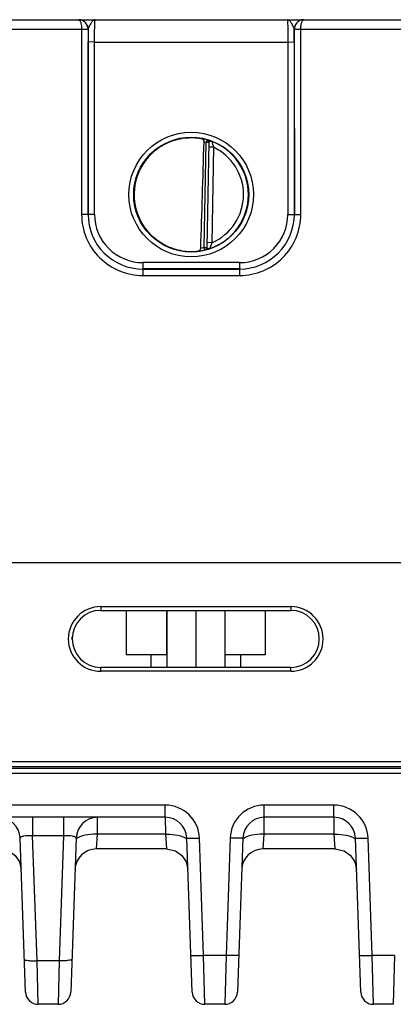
# Model space of a CAD drawing. Header units: inches. Extents: x 0 to 34, y 0 to 22.
# Tile 151 of 157: x 23.9 to 25, y 12.2 to 15.3. Entities that reach past the tile are written whole.
import ezdxf

# ---------------------------------------------------------------- set-up
doc = ezdxf.new("R2010")
doc.units = ezdxf.units.IN
doc.header["$LTSCALE"] = 1.87
doc.header["$MEASUREMENT"] = 0
doc.layers.get('0').update_dxf_attribs({"linetype": 'CONTINUOUS'})
doc.layers.add('02___PRT_ALL_AXES', color=7, linetype='CONTINUOUS')

msp = doc.modelspace()

# ---------------------------------------------------------------- linework, layer by layer
at = {"color": 7, "linetype": 'CONTINUOUS'}
for p, q in [((23.8128, 15.2779), (24.0533, 15.2779)), ((24.0548, 15.2779), (24.0533, 15.2779)), ((24.0535, 15.2779), (24.7536, 15.2779)), ((24.0537, 15.2779), (24.0536, 15.2779)), ((24.0551, 15.2779), (24.0537, 15.2779)), ((24.7537, 15.2779), (24.7522, 15.2779)), ((24.7537, 15.2779), (25.1083, 15.2779)), ((23.8128, 15.248), (24.0632, 15.248)), ((24.0632, 15.248), (24.0631, 14.6726)), ((24.0632, 15.248), (24.0832, 15.248)), ((24.0632, 15.248), (24.0832, 15.2479)), ((24.0832, 15.2479), (24.0831, 14.6725)), ((24.0835, 15.2479), (24.0832, 15.2479)), ((24.7239, 15.2479), (24.7236, 15.2479)), ((24.7239, 15.2479), (24.7439, 15.248)), ((24.7239, 15.248), (24.7439, 15.248)), ((24.7239, 14.6725), (24.7239, 15.2479)), ((24.7439, 14.6726), (24.7439, 15.248)), ((24.7439, 15.248), (25.1182, 15.248)), ((24.0832, 14.6726), (24.0833, 15.2087)), ((24.1033, 15.2085), (24.0833, 15.2087)), ((24.1032, 14.6724), (24.1033, 15.2085)), ((24.1033, 15.2085), (24.7038, 15.2085)), ((24.7038, 15.2085), (24.7238, 15.2087)), ((24.7038, 15.2085), (24.7039, 14.6724)), ((24.7238, 15.2087), (24.7239, 14.6726)), ((24.4443, 14.57), (24.45, 14.8963)), ((24.4522, 14.9039), (24.45, 14.8963)), ((24.4579, 14.8962), (24.45, 14.8963)), ((24.4522, 14.9043), (24.4522, 14.9039)), ((24.4579, 14.8966), (24.4522, 14.5695)), ((24.4726, 14.8811), (24.4576, 14.8814)), ((24.4726, 14.8811), (24.4674, 14.5844)), ((24.0831, 14.6725), (24.0631, 14.6726)), ((24.0832, 14.6726), (24.0831, 14.6725)), ((24.1032, 14.6724), (24.0832, 14.6726)), ((24.7039, 14.6724), (24.7239, 14.6726)), ((24.7239, 14.6726), (24.7239, 14.6725)), ((24.7239, 14.6725), (24.7439, 14.6726)), ((24.4674, 14.5844), (24.4524, 14.5847)), ((24.4462, 14.5624), (24.4443, 14.57)), ((24.4443, 14.57), (24.4522, 14.5699)), ((24.4462, 14.5624), (24.4462, 14.562)), ((24.4462, 14.562), (24.4487, 14.5624)), ((24.4522, 14.5695), (24.4526, 14.5686)), ((24.4526, 14.5686), (24.4537, 14.5677)), ((24.2532, 14.5224), (24.2532, 14.5026)), ((24.5539, 14.5224), (24.2532, 14.5224)), ((24.5539, 14.5224), (24.5539, 14.5026)), ((24.2532, 14.5026), (24.2531, 14.5025)), ((24.2531, 14.5025), (24.2531, 14.4826)), ((24.2531, 14.5025), (24.554, 14.5025)), ((24.5539, 14.5026), (24.2532, 14.5026)), ((24.5539, 14.5026), (24.554, 14.5025)), ((24.554, 14.5025), (24.554, 14.4826)), ((24.2531, 14.4826), (24.554, 14.4826)), ((32.4416, 13.5889), (23.6196, 13.5889)), ((24.1223, 13.4527), (24.7128, 13.4527)), ((24.1223, 13.4527), (24.1223, 13.4409)), ((24.7128, 13.4527), (24.7128, 13.4409)), ((24.1223, 13.4409), (24.7128, 13.4409)), ((24.2015, 13.4409), (24.2015, 13.3029)), ((24.3267, 13.4409), (24.3267, 13.3029)), ((24.3275, 13.4409), (24.3275, 13.2637)), ((24.4175, 13.4409), (24.4175, 13.2637)), ((24.5075, 13.4409), (24.5075, 13.2637)), ((24.6335, 13.4409), (24.6335, 13.3029)), ((24.3275, 13.3029), (24.2015, 13.3029)), ((24.278, 13.3029), (24.278, 13.2637)), ((24.6335, 13.3029), (24.5075, 13.3029)), ((24.557, 13.3029), (24.557, 13.2637)), ((24.7128, 13.2637), (24.1223, 13.2637)), ((24.1223, 13.2515), (24.1223, 13.2637)), ((24.7128, 13.2515), (24.7128, 13.2637)), ((24.7128, 13.2515), (24.1223, 13.2515)), ((32.5157, 12.9548), (23.6184, 12.9548)), ((32.4307, 12.9695), (23.6194, 12.9695)), ((20.7534, 12.9352), (32.5313, 12.9352)), ((32.3949, 12.9497), (23.2856, 12.9497)), ((24.323, 12.8354), (23.601, 12.8354)), ((24.323, 12.7974), (24.323, 12.8354)), ((24.8466, 12.8354), (24.6306, 12.8354)), ((24.6306, 12.7974), (24.6306, 12.8354)), ((24.8466, 12.7974), (24.8466, 12.8354)), ((24.323, 12.7974), (23.601, 12.7974)), ((23.9109, 12.7974), (23.9109, 12.7398)), ((24.0069, 12.7974), (24.0069, 12.7398)), ((24.1125, 12.7447), (24.1128, 12.7974)), ((24.323, 12.7974), (24.3232, 12.7447)), ((24.6304, 12.7447), (24.6306, 12.7974)), ((24.8466, 12.7974), (24.6306, 12.7974)), ((24.8466, 12.7974), (24.8469, 12.7447)), ((24.0069, 12.7398), (23.9109, 12.7398)), ((23.9245, 12.3515), (23.9109, 12.7398)), ((24.0069, 12.7398), (23.9934, 12.3515)), ((24.1093, 12.699), (24.1125, 12.7447)), ((24.3232, 12.7447), (24.1125, 12.7447)), ((24.3232, 12.7447), (24.3264, 12.699)), ((24.6272, 12.699), (24.6304, 12.7447)), ((24.8469, 12.7447), (24.6304, 12.7447)), ((24.8469, 12.7447), (24.85, 12.699)), ((23.8887, 12.2539), (23.872, 12.7328)), ((24.0459, 12.7328), (24.0292, 12.2539)), ((24.4066, 12.2539), (24.3899, 12.7328)), ((24.4419, 12.3679), (24.4292, 12.7328)), ((24.5244, 12.7328), (24.5117, 12.3679)), ((24.5638, 12.7328), (24.547, 12.2539)), ((24.9302, 12.2539), (24.9135, 12.7328)), ((24.9656, 12.3679), (24.9528, 12.7328)), ((24.3264, 12.699), (24.1093, 12.699)), ((24.85, 12.699), (24.6272, 12.699)), ((23.9934, 12.3515), (23.9245, 12.3515)), ((23.9281, 12.2159), (23.9245, 12.3515)), ((23.9934, 12.3515), (23.9898, 12.2159)), ((24.5117, 12.3679), (24.4419, 12.3679)), ((24.4459, 12.2159), (24.4419, 12.3679)), ((24.5117, 12.3679), (24.5077, 12.2159)), ((25.0353, 12.3679), (24.9656, 12.3679)), ((24.9695, 12.2159), (24.9656, 12.3679)), ((25.0353, 12.3679), (25.0313, 12.2159)), ((23.9898, 12.2159), (23.9281, 12.2159)), ((24.5077, 12.2159), (24.4459, 12.2159)), ((25.0313, 12.2159), (24.9695, 12.2159))]:
    msp.add_line(p, q, dxfattribs=at)
for points in [[(23.8085, 12.699), (23.8131, 12.6988), (23.8367, 12.6928), (23.8565, 12.6787), (23.87, 12.6585), (23.8754, 12.6348)], [(24.3264, 12.699), (24.331, 12.6988), (24.3546, 12.6928), (24.3744, 12.6787), (24.3879, 12.6585), (24.3933, 12.6348)], [(24.85, 12.699), (24.8546, 12.6988), (24.8782, 12.6928), (24.898, 12.6787), (24.9115, 12.6585), (24.9169, 12.6348)]]:
    msp.add_lwpolyline(points, dxfattribs=at)
for centre, radius in [((24.4035, 14.734), 0.1937), ((24.4035, 14.7339), 0.1787)]:
    msp.add_circle(centre, radius, dxfattribs=at)
for centre, radius, start, end in [((24.0533, 15.2746), 0.00327, 87.8599, 89.9826), ((24.0535, 15.2479), 0.03, 87.5291, 89.999), ((24.0535, 15.2479), 0.03, 359.9956, 87.5279), ((24.7536, 15.2479), 0.03, 92.7602, 180.0044), ((24.7536, 15.2479), 0.03, 90.0012, 92.7589), ((24.7537, 15.2746), 0.00327, 90.0179, 92.1395), ((24.0531, 15.2479), 0.03, 359.9986, 0.2485), ((28.8765, 15.2083), 4.7932, 179.5265, 179.9953), ((20.1861, 15.2094), 4.5376, 359.9915, 0.4867), ((24.7539, 15.2479), 0.03, 179.7515, 180.0014), ((24.4035, 14.734), 0.1772, 97.5897, 260.4103), ((24.4037, 14.7331), 0.1781, 97.6098, 99.3988), ((24.4035, 14.7342), 0.1766, 74.0133, 78.9223), ((24.4035, 14.7339), 0.169, 74.0143, 76.3145), ((24.45, 14.8967), 0.00787, 359.0028, 74.0573), ((24.45, 14.8963), 0.00787, 1.6021, 74.0232), ((24.45, 14.8963), 0.00784, 359.0019, 1.612), ((24.4035, 14.7339), 0.1776, 359.9911, 68.799), ((24.7542, 14.9654), 0.2939, 192.9473, 196.6544), ((24.4035, 14.7339), 0.1626, 359.9909, 64.8568), ((24.4018, 14.734), 0.1755, 180.0274, 181.9215), ((24.4036, 14.7339), 0.1776, 289.1913, 359.9989), ((24.4036, 14.7339), 0.1626, 293.1309, 0.0029), ((24.2531, 14.6725), 0.1899, 179.9889, 270.0019), ((24.2531, 14.6724), 0.1699, 179.9848, 270.0049), ((24.2532, 14.6725), 0.17, 179.9855, 269.9982), ((24.2532, 14.6723), 0.15, 179.9812, 270.0003), ((24.5539, 14.6725), 0.17, 270.0018, 0.0145), ((24.5539, 14.6723), 0.15, 269.9997, 0.0188), ((24.554, 14.6725), 0.1899, 269.9981, 0.0111), ((24.554, 14.6724), 0.1699, 269.9951, 0.0152), ((24.4038, 14.7352), 0.1784, 259.0718, 260.3997), ((24.4022, 14.7252), 0.1683, 260.3451, 277.8085), ((24.4035, 14.7338), 0.1767, 277.0182, 283.9844), ((24.4035, 14.734), 0.169, 280.1153, 283.9841), ((24.4443, 14.5696), 0.00787, 283.9402, 358.9971), ((24.4443, 14.57), 0.00787, 283.9738, 356.3969), ((24.4443, 14.57), 0.00784, 356.3871, 358.9981), ((24.1223, 13.3521), 0.1006, 90.0006, 269.9994), ((24.7128, 13.3521), 0.1006, 270.0003, 89.9997), ((24.1223, 13.3523), 0.0886, 90, 270), ((24.7128, 13.3523), 0.0886, 270, 90), ((24.323, 12.7291), 0.1063, 2.0026, 89.9973), ((24.6306, 12.7291), 0.1063, 90.0003, 177.9997), ((24.8466, 12.7291), 0.1063, 2.0026, 89.9973), ((23.8051, 12.7305), 0.0669, 2, 90), ((24.1128, 12.7305), 0.0669, 89.9997, 178), ((24.323, 12.7305), 0.0669, 2.0112, 90), ((24.6306, 12.7305), 0.0669, 90.0003, 177.9977), ((24.8466, 12.7305), 0.0669, 2.0112, 90), ((24.1093, 12.6321), 0.0669, 90, 177.64), ((24.6272, 12.6321), 0.0669, 90, 177.64), ((23.9281, 12.2553), 0.0394, 182.0067, 270.0002), ((23.9898, 12.2553), 0.0394, 269.9998, 357.9933), ((24.4459, 12.2553), 0.0394, 182.0082, 270.0003), ((24.5077, 12.2553), 0.0394, 269.9997, 357.9918), ((24.9695, 12.2553), 0.0394, 182.0082, 270.0003)]:
    msp.add_arc(centre, radius, start, end, dxfattribs=at)
msp.add_ellipse((24.4252, 17.4912), major_axis=(0.078, 4.4688), ratio=0.01745, start_param=-2.283644, end_param=-2.189561, dxfattribs=at)
for points, knots in [([(24.0535, 15.2779), (24.0541, 15.2779), (24.0556, 15.2773), (24.0573, 15.2755), (24.059, 15.2727), (24.0604, 15.2691), (24.0616, 15.2646), (24.0628, 15.2576), (24.0632, 15.2519), (24.0632, 15.248)], [0, 0, 0, 0, 0.058927, 0.132934, 0.228657, 0.347601, 0.48839, 0.647641, 1, 1, 1, 1]), ([(24.0832, 15.248), (24.0831, 15.2519), (24.0816, 15.2596), (24.0752, 15.2694), (24.0658, 15.2759), (24.0584, 15.2777), (24.0548, 15.2779)], [0, 0, 0, 0, 0.256304, 0.50879, 0.756176, 1, 1, 1, 1]), ([(24.1049, 15.2779), (24.1039, 15.2779), (24.1017, 15.2774), (24.0986, 15.2753), (24.0957, 15.2722), (24.0927, 15.2681), (24.0898, 15.2634), (24.0869, 15.2583), (24.0846, 15.2532), (24.0835, 15.2496), (24.0835, 15.2479)], [0, 0, 0, 0, 0.078756, 0.170582, 0.281971, 0.413169, 0.5601, 0.715105, 0.866637, 1, 1, 1, 1]), ([(24.1033, 15.2085), (24.1033, 15.213), (24.1033, 15.2219), (24.1034, 15.2348), (24.1035, 15.2449), (24.1037, 15.2524), (24.1038, 15.2575), (24.1039, 15.262), (24.104, 15.2661), (24.1041, 15.2695), (24.1043, 15.2724), (24.1044, 15.2745), (24.1045, 15.2758), (24.1046, 15.2765), (24.1046, 15.2771), (24.1047, 15.2775), (24.1048, 15.2778), (24.1048, 15.2779), (24.1049, 15.2779)], [0, 0, 0, 0, 0.195368, 0.382973, 0.55569, 0.634386, 0.706958, 0.772718, 0.831042, 0.881376, 0.923246, 0.956259, 0.969347, 0.980118, 0.98855, 0.994633, 0.998383, 1, 1, 1, 1]), ([(24.7022, 15.2779), (24.7022, 15.2779), (24.7023, 15.2778), (24.7024, 15.2775), (24.7024, 15.2771), (24.7025, 15.2765), (24.7026, 15.2758), (24.7027, 15.2745), (24.7028, 15.2724), (24.703, 15.2695), (24.7031, 15.2661), (24.7032, 15.262), (24.7033, 15.2575), (24.7034, 15.2524), (24.7035, 15.2449), (24.7037, 15.2348), (24.7038, 15.2219), (24.7038, 15.213), (24.7038, 15.2085)], [0, 0, 0, 0, 0.00163, 0.005392, 0.011478, 0.019909, 0.030679, 0.043767, 0.07678, 0.118649, 0.168982, 0.227304, 0.293062, 0.365632, 0.444325, 0.617036, 0.804634, 1, 1, 1, 1]), ([(24.7236, 15.2479), (24.7235, 15.2496), (24.7225, 15.2532), (24.7201, 15.2583), (24.7173, 15.2634), (24.7144, 15.2681), (24.7114, 15.2722), (24.7084, 15.2753), (24.7054, 15.2774), (24.7032, 15.2779), (24.7022, 15.2779)], [0, 0, 0, 0, 0.133375, 0.284921, 0.439936, 0.58687, 0.718061, 0.829437, 0.921249, 1, 1, 1, 1]), ([(24.7522, 15.2779), (24.7485, 15.2777), (24.7411, 15.2759), (24.7318, 15.2693), (24.7254, 15.2596), (24.7239, 15.2519), (24.7239, 15.248)], [0, 0, 0, 0, 0.243825, 0.491225, 0.743715, 1, 1, 1, 1]), ([(24.7439, 15.248), (24.7439, 15.2519), (24.7443, 15.2576), (24.7455, 15.2646), (24.7467, 15.2691), (24.7481, 15.2727), (24.7497, 15.2755), (24.7515, 15.2773), (24.753, 15.2779), (24.7536, 15.2779)], [0, 0, 0, 0, 0.35236, 0.511612, 0.652403, 0.771347, 0.867068, 0.941073, 1, 1, 1, 1]), ([(24.2264, 14.7354), (24.2264, 14.7458), (24.2284, 14.7664), (24.2367, 14.7964), (24.2501, 14.8244), (24.2682, 14.8497), (24.2904, 14.8715), (24.3161, 14.8891), (24.3444, 14.902), (24.3645, 14.9071), (24.3746, 14.9088)], [0, 0, 0, 0, 0.124994, 0.249987, 0.374981, 0.49998, 0.624979, 0.749984, 0.87499, 1, 1, 1, 1]), ([(24.3801, 14.9096), (24.3854, 14.9103), (24.4046, 14.912), (24.424, 14.9103), (24.4375, 14.9074)], [0, 0, 0, 0, 0.279236, 1, 1, 1, 1]), ([(24.4434, 14.8981), (24.4435, 14.8993), (24.4432, 14.9015), (24.4419, 14.9045), (24.44, 14.9065), (24.4383, 14.9073), (24.4375, 14.9074)], [0, 0, 0, 0, 0.29813, 0.561485, 0.78951, 1, 1, 1, 1]), ([(24.4678, 14.8995), (24.4667, 14.8999), (24.4646, 14.9007), (24.4617, 14.9017), (24.459, 14.9025), (24.4568, 14.9032), (24.4551, 14.9036), (24.454, 14.9039), (24.4534, 14.9041), (24.4529, 14.9042), (24.4525, 14.9043), (24.4523, 14.9043), (24.4522, 14.9043), (24.4522, 14.9043)], [0, 0, 0, 0, 0.209002, 0.401143, 0.572522, 0.719607, 0.838965, 0.887207, 0.927301, 0.958883, 0.981641, 0.995322, 1, 1, 1, 1]), ([(24.4678, 14.8995), (24.4667, 14.8999), (24.465, 14.8999), (24.4629, 14.8995), (24.4614, 14.8991), (24.46, 14.8985), (24.4588, 14.8979), (24.4579, 14.8971), (24.4579, 14.8966)], [0, 0, 0, 0, 0.296253, 0.448699, 0.596767, 0.731961, 0.846449, 1, 1, 1, 1]), ([(24.37, 14.56), (24.3602, 14.5619), (24.341, 14.5673), (24.3139, 14.5802), (24.2894, 14.5974), (24.2681, 14.6184), (24.2507, 14.6427), (24.2376, 14.6696), (24.2291, 14.6983), (24.2268, 14.7182), (24.2265, 14.7281)], [0, 0, 0, 0, 0.125009, 0.250015, 0.37502, 0.500019, 0.625017, 0.750011, 0.875004, 1, 1, 1, 1]), ([(24.4674, 14.5844), (24.4667, 14.5823), (24.4648, 14.5763), (24.463, 14.5702), (24.4619, 14.5662)], [0, 0, 0, 0, 0.346234, 1, 1, 1, 1]), ([(24.4251, 14.5585), (24.4261, 14.5586), (24.4281, 14.5592), (24.4306, 14.561), (24.4326, 14.564), (24.4331, 14.5664), (24.4331, 14.5676)], [0, 0, 0, 0, 0.224287, 0.456533, 0.713042, 1, 1, 1, 1]), ([(24.4487, 14.5624), (24.4499, 14.5628), (24.4522, 14.5642), (24.4534, 14.5665), (24.4537, 14.5677)], [0, 0, 0, 0, 0.490097, 1, 1, 1, 1]), ([(24.4487, 14.5624), (24.4506, 14.5629), (24.455, 14.564), (24.4594, 14.5653), (24.4619, 14.5662)], [0, 0, 0, 0, 0.415281, 1, 1, 1, 1]), ([(24.4537, 14.5677), (24.4543, 14.5674), (24.4556, 14.5669), (24.4582, 14.566), (24.4605, 14.5658), (24.4619, 14.5662)], [0, 0, 0, 0, 0.226855, 0.484828, 1, 1, 1, 1]), ([(23.9109, 12.7398), (23.9016, 12.7403), (23.8905, 12.7405), (23.8784, 12.7376), (23.8746, 12.7363), (23.8719, 12.7342), (23.872, 12.7328)], [0, 0, 0, 0, 0.687887, 0.806691, 0.896773, 1, 1, 1, 1]), ([(24.0459, 12.7328), (24.0459, 12.7342), (24.0433, 12.7363), (24.0395, 12.7376), (24.0274, 12.7405), (24.0163, 12.7403), (24.0069, 12.7398)], [0, 0, 0, 0, 0.103223, 0.193309, 0.312112, 1, 1, 1, 1]), ([(24.0655, 12.7397), (24.0619, 12.7387), (24.0557, 12.7365), (24.0501, 12.7328), (24.0483, 12.7307)], [0, 0, 0, 0, 0.572606, 1, 1, 1, 1]), ([(24.1125, 12.7447), (24.1082, 12.7448), (24.0924, 12.7448), (24.0765, 12.743), (24.0655, 12.7397)], [0, 0, 0, 0, 0.272895, 1, 1, 1, 1]), ([(24.3232, 12.7447), (24.3276, 12.7448), (24.3433, 12.7448), (24.3593, 12.743), (24.3703, 12.7397)], [0, 0, 0, 0, 0.272899, 1, 1, 1, 1]), ([(24.3703, 12.7397), (24.3739, 12.7387), (24.38, 12.7365), (24.3856, 12.7328), (24.3875, 12.7307)], [0, 0, 0, 0, 0.572531, 1, 1, 1, 1]), ([(24.5833, 12.7397), (24.5798, 12.7387), (24.5736, 12.7365), (24.568, 12.7328), (24.5661, 12.7307)], [0, 0, 0, 0, 0.57259, 1, 1, 1, 1]), ([(24.6304, 12.7447), (24.6261, 12.7448), (24.6103, 12.7448), (24.5944, 12.743), (24.5833, 12.7397)], [0, 0, 0, 0, 0.272895, 1, 1, 1, 1]), ([(24.8469, 12.7447), (24.8512, 12.7448), (24.8669, 12.7448), (24.8829, 12.743), (24.8939, 12.7397)], [0, 0, 0, 0, 0.272899, 1, 1, 1, 1]), ([(24.8939, 12.7397), (24.8975, 12.7387), (24.9036, 12.7365), (24.9092, 12.7328), (24.9111, 12.7307)], [0, 0, 0, 0, 0.572531, 1, 1, 1, 1]), ([(24.3899, 12.7328), (24.3899, 12.7325), (24.3914, 12.7326), (24.3931, 12.7323), (24.397, 12.7323), (24.4017, 12.7322), (24.4076, 12.7323), (24.4169, 12.7324), (24.4242, 12.7326), (24.4292, 12.7328)], [0, 0, 0, 0, 0.020389, 0.077486, 0.169968, 0.294095, 0.445312, 0.617961, 1, 1, 1, 1]), ([(24.5638, 12.7328), (24.5637, 12.7325), (24.5622, 12.7326), (24.5605, 12.7323), (24.5566, 12.7323), (24.5519, 12.7322), (24.546, 12.7323), (24.5367, 12.7324), (24.5294, 12.7326), (24.5244, 12.7328)], [0, 0, 0, 0, 0.020389, 0.077486, 0.169968, 0.294095, 0.445312, 0.617961, 1, 1, 1, 1]), ([(24.9135, 12.7328), (24.9135, 12.7325), (24.915, 12.7326), (24.9168, 12.7323), (24.9206, 12.7323), (24.9253, 12.7322), (24.9313, 12.7323), (24.9405, 12.7324), (24.9478, 12.7326), (24.9528, 12.7328)], [0, 0, 0, 0, 0.020389, 0.077486, 0.169968, 0.294095, 0.445312, 0.617961, 1, 1, 1, 1]), ([(23.8852, 12.3556), (23.8852, 12.3551), (23.8863, 12.3542), (23.8901, 12.353), (23.8981, 12.3518), (23.9102, 12.3512), (23.9195, 12.3513), (23.9245, 12.3515)], [0, 0, 0, 0, 0.032419, 0.093366, 0.309008, 0.626514, 1, 1, 1, 1]), ([(24.0327, 12.3556), (24.0327, 12.3551), (24.0316, 12.3542), (24.0278, 12.353), (24.0197, 12.3518), (24.0076, 12.3512), (23.9984, 12.3513), (23.9934, 12.3515)], [0, 0, 0, 0, 0.032419, 0.093366, 0.309008, 0.626514, 1, 1, 1, 1]), ([(24.4026, 12.3679), (24.4026, 12.3676), (24.4041, 12.3677), (24.4059, 12.3674), (24.4097, 12.3674), (24.4145, 12.3673), (24.4204, 12.3674), (24.4296, 12.3675), (24.4369, 12.3677), (24.4419, 12.3679)], [0, 0, 0, 0, 0.020389, 0.077486, 0.169968, 0.294095, 0.445312, 0.617961, 1, 1, 1, 1]), ([(24.551, 12.3679), (24.551, 12.3676), (24.5495, 12.3677), (24.5477, 12.3674), (24.5439, 12.3674), (24.5391, 12.3673), (24.5332, 12.3674), (24.524, 12.3675), (24.5167, 12.3677), (24.5117, 12.3679)], [0, 0, 0, 0, 0.020389, 0.077485, 0.169968, 0.294095, 0.445312, 0.61796, 1, 1, 1, 1]), ([(24.9262, 12.3679), (24.9262, 12.3676), (24.9278, 12.3677), (24.9295, 12.3674), (24.9334, 12.3674), (24.9381, 12.3673), (24.944, 12.3674), (24.9533, 12.3675), (24.9606, 12.3677), (24.9656, 12.3679)], [0, 0, 0, 0, 0.020389, 0.077486, 0.169968, 0.294095, 0.445312, 0.617961, 1, 1, 1, 1])]:
    msp.add_open_spline(points, degree=3, knots=knots, dxfattribs=at)
at = {"layer": '02___PRT_ALL_AXES', "color": 7, "linetype": 'CONTINUOUS'}
msp.add_line((24.0338, 13.3507), (24.0339, 13.3585), dxfattribs=at)

doc.saveas('drawing.dxf')
